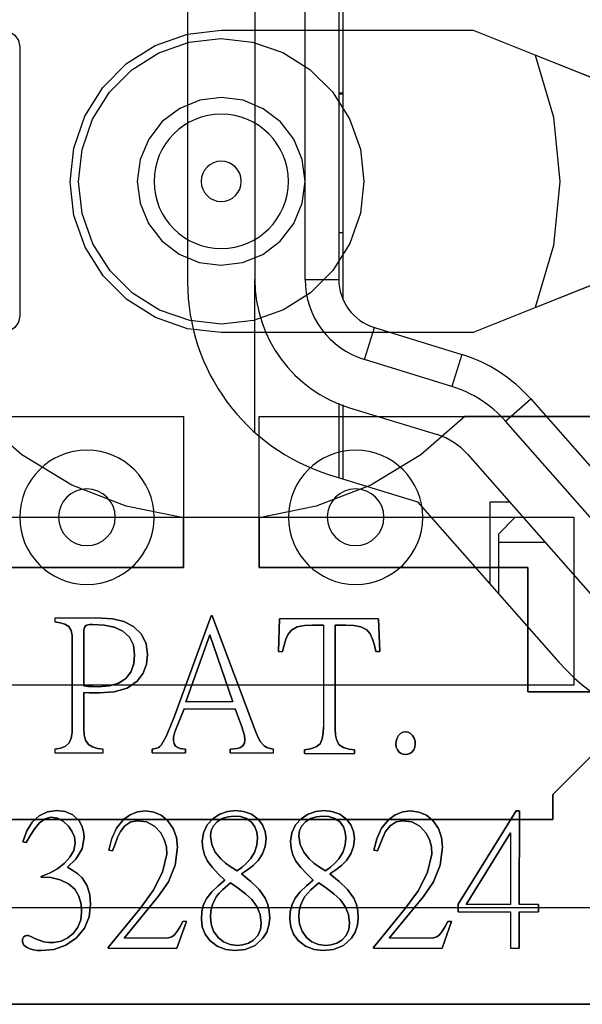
# Model space of a CAD drawing. Header units: millimetres. Extents: x 0 to 1524, y 0 to 1016.
# Tile 142 of 256: x 698.59 to 701.94, y 392.11 to 397.97. Entities that reach past the tile are written whole.
import ezdxf

# ---------------------------------------------------------------- set-up
doc = ezdxf.new("R2010")
doc.units = ezdxf.units.MM
doc.header["$LTSCALE"] = 83.82
doc.layers.get('0').update_dxf_attribs({"linetype": 'CONTINUOUS'})
doc.layers.add('02___PRT_ALL_AXES', color=7, linetype='CONTINUOUS')

msp = doc.modelspace()

# ---------------------------------------------------------------- linework, layer by layer
at = {"color": 7, "linetype": 'CONTINUOUS'}
for p, q in [((699.9944, 398.8517), (699.9944, 396.4232)), ((700.2944, 396.4232), (700.2944, 398.8517)), ((700.4944, 398.8517), (700.4944, 396.4232)), ((700.5194, 398.6817), (700.5194, 396.3102)), ((699.7944, 397.9067), (701.2944, 397.9067)), ((701.2944, 397.9067), (702.2944, 397.5067)), ((698.5944, 397.8067), (698.5944, 396.2067)), ((702.2944, 397.5067), (701.6646, 397.7586)), ((700.5194, 397.5317), (700.4944, 397.5317)), ((700.5092, 397.5267), (700.4944, 397.5267)), ((700.5194, 397.5267), (700.5092, 397.5267)), ((700.4944, 396.7017), (700.5194, 396.7017)), ((702.2944, 396.5067), (701.2944, 396.1067)), ((701.6646, 396.2547), (702.2944, 396.5067)), ((699.9944, 395.5145), (699.9944, 396.4232)), ((700.2944, 396.4232), (700.4944, 396.4232)), ((700.6473, 395.9453), (700.7062, 396.1365)), ((700.7062, 396.1365), (701.2264, 395.9764)), ((701.2944, 396.1067), (699.7944, 396.1067)), ((701.2264, 395.9764), (701.1676, 395.7853)), ((701.1676, 395.7853), (700.6473, 395.9453)), ((700.4944, 395.6863), (700.4944, 395.2431)), ((700.5194, 395.6756), (700.5194, 395.2354)), ((701.4872, 395.5787), (701.6374, 395.7108)), ((701.6374, 395.7108), (702.4798, 394.7535)), ((697.1444, 395.6067), (699.5694, 395.6067)), ((699.5694, 395.6067), (699.5694, 394.7067)), ((700.0194, 395.6067), (702.4444, 395.6067)), ((700.0194, 394.7067), (700.0194, 395.6067)), ((700.5591, 395.6586), (701.0794, 395.4985)), ((702.4444, 395.6067), (701.2446, 395.6067)), ((702.3297, 394.6213), (701.4872, 395.5787)), ((701.262, 395.3805), (702.1044, 394.4232)), ((701.5118, 395.0967), (701.3944, 395.0967)), ((701.3944, 395.0967), (701.3944, 394.6093)), ((698.5694, 395.0067), (699.3694, 395.0067)), ((699.3694, 395.0067), (700.2194, 395.0067)), ((699.5694, 394.7067), (699.5694, 395.0035)), ((700.0194, 395.0035), (700.0194, 394.7067)), ((700.2194, 395.0067), (701.0194, 395.0067)), ((701.0194, 395.0067), (701.8944, 395.0067)), ((701.4444, 394.9067), (701.5444, 395.0067)), ((701.5444, 395.0067), (701.591, 395.0067)), ((701.8944, 395.0067), (701.8944, 394.0067)), ((701.4444, 394.9067), (701.4444, 394.8567)), ((701.4444, 394.8567), (701.4444, 394.5526)), ((701.723, 394.8567), (701.4444, 394.8567)), ((697.9694, 394.7067), (699.5694, 394.7067)), ((699.5694, 394.7067), (697.9694, 394.7067)), ((701.6194, 394.7067), (700.0194, 394.7067)), ((700.0194, 394.7067), (701.6194, 394.7067)), ((701.6194, 393.9667), (701.6194, 394.7067)), ((701.6194, 394.7067), (701.6194, 393.9667)), ((699.7354, 394.4198), (699.7397, 394.4198)), ((699.7397, 394.4198), (699.7354, 394.4198)), ((700.1352, 394.2066), (700.1416, 394.4014)), ((700.1416, 394.4014), (700.1352, 394.2066)), ((700.7316, 394.4014), (700.738, 394.2066)), ((700.738, 394.2066), (700.7316, 394.4014)), ((698.9763, 394.0019), (698.9763, 394.3185)), ((698.9763, 394.3185), (698.9763, 394.0019)), ((700.4028, 394.3645), (700.3375, 394.3645)), ((700.3375, 394.3645), (700.4028, 394.3645)), ((700.4725, 394.3645), (700.4725, 393.7431)), ((700.5357, 394.3645), (700.4725, 394.3645)), ((700.4725, 394.3645), (700.5357, 394.3645)), ((700.4725, 393.7431), (700.4725, 394.3645)), ((698.9078, 393.7625), (698.9078, 394.2707)), ((698.9078, 394.2707), (698.9078, 393.7625)), ((700.738, 394.2066), (700.7142, 394.2066)), ((700.7142, 394.2066), (700.738, 394.2066)), ((701.8944, 394.0067), (697.6944, 394.0067)), ((698.9763, 393.9627), (698.9763, 393.7473)), ((698.9763, 393.7473), (698.9763, 393.9627)), ((703.8944, 393.9667), (701.6194, 393.9667)), ((701.6194, 393.9667), (703.8944, 393.9667)), ((702.3694, 393.9567), (701.7694, 393.3567)), ((701.7694, 393.3567), (702.3694, 393.9567)), ((699.3828, 393.6046), (699.3828, 393.6264)), ((699.3828, 393.6264), (699.3828, 393.6046)), ((699.5819, 393.6264), (699.5819, 393.6046)), ((699.5819, 393.6046), (699.5819, 393.6264)), ((699.8485, 393.6046), (699.8485, 393.6264)), ((699.8485, 393.6264), (699.8485, 393.6046)), ((700.2896, 393.6004), (700.2896, 393.6222)), ((700.2896, 393.6222), (700.2896, 393.6004)), ((700.5889, 393.6222), (700.5889, 393.6004)), ((700.5889, 393.6004), (700.5889, 393.6222)), ((701.7694, 393.3567), (701.7694, 393.2067)), ((701.7694, 393.2067), (701.7694, 393.3567)), ((701.5499, 393.2577), (701.5712, 393.2577)), ((701.5712, 393.2577), (701.5499, 393.2577)), ((701.5712, 393.2577), (701.5675, 392.7005)), ((701.5675, 392.7005), (701.5712, 393.2577)), ((701.7694, 393.2067), (697.8194, 393.2067)), ((697.8194, 393.2067), (701.7694, 393.2067)), ((698.6334, 393.0693), (698.6139, 393.0737)), ((698.6139, 393.0737), (698.6334, 393.0693)), ((699.1466, 393.0203), (699.1248, 393.0236)), ((699.1248, 393.0236), (699.1466, 393.0203)), ((700.7253, 393.0203), (700.7035, 393.0236)), ((700.7035, 393.0236), (700.7253, 393.0203)), ((698.7227, 392.8636), (698.7227, 392.8668)), ((698.7227, 392.8668), (698.7227, 392.8636)), ((701.2057, 392.6579), (701.2057, 392.7026)), ((701.2057, 392.7026), (701.2057, 392.6579)), ((701.6828, 392.7005), (701.6828, 392.6579)), ((701.6828, 392.6579), (701.6828, 392.7005)), ((701.5675, 392.6579), (701.5675, 392.4402)), ((701.5675, 392.4402), (701.5675, 392.6579)), ((699.5874, 392.5992), (699.5308, 392.4402)), ((699.5308, 392.4402), (699.5874, 392.5992)), ((701.1443, 392.5992), (701.1661, 392.5992)), ((701.1661, 392.5992), (701.1443, 392.5992)), ((699.1216, 392.4402), (699.1216, 392.4457)), ((699.1216, 392.4457), (699.1216, 392.4402)), ((700.7003, 392.4402), (700.7003, 392.4457)), ((700.7003, 392.4457), (700.7003, 392.4402)), ((695.1944, 392.1067), (704.3944, 392.1067))]:
    msp.add_line(p, q, dxfattribs=at)
at = {"color": 6, "linetype": 'CONTINUOUS'}
for p, q in [((697.6944, 395.0067), (701.8944, 395.0067)), ((698.8044, 394.4056), (698.8044, 394.3838)), ((699.0808, 394.4056), (698.8044, 394.4056)), ((698.8044, 394.4056), (698.8044, 394.3838)), ((699.0808, 394.4056), (698.8044, 394.4056)), ((699.5156, 393.8223), (699.7354, 394.4198)), ((699.7354, 394.4198), (699.5156, 393.8223)), ((699.7397, 394.4198), (699.9977, 393.7331)), ((699.9977, 393.7331), (699.7397, 394.4198)), ((700.7316, 394.4014), (700.1416, 394.4014)), ((700.7316, 394.4014), (700.1416, 394.4014)), ((700.4028, 394.3645), (700.4028, 393.7583)), ((700.4028, 394.3645), (700.4028, 393.7583)), ((699.583, 393.9073), (699.7266, 394.3066)), ((699.7266, 394.3066), (699.583, 393.9073)), ((699.7266, 394.3066), (699.8639, 393.9073)), ((699.8639, 393.9073), (699.7266, 394.3066)), ((700.1352, 394.2066), (700.1602, 394.2066)), ((700.1352, 394.2066), (700.1602, 394.2066)), ((699.8639, 393.9073), (699.583, 393.9073)), ((699.8639, 393.9073), (699.583, 393.9073)), ((699.5732, 393.8669), (699.5188, 393.7288)), ((699.5188, 393.7288), (699.5732, 393.8669)), ((699.5732, 393.8669), (699.8779, 393.8669)), ((699.5732, 393.8669), (699.8779, 393.8669)), ((699.9171, 393.7592), (699.8779, 393.8669)), ((699.8779, 393.8669), (699.9171, 393.7592)), ((698.8044, 393.6264), (698.8044, 393.6046)), ((698.8044, 393.6264), (698.8044, 393.6046)), ((699.0906, 393.6046), (699.0906, 393.6264)), ((699.0906, 393.6046), (699.0906, 393.6264)), ((700.1065, 393.6046), (700.1065, 393.6264)), ((700.1065, 393.6046), (700.1065, 393.6264)), ((698.8044, 393.6046), (699.0906, 393.6046)), ((698.8044, 393.6046), (699.0906, 393.6046)), ((699.3828, 393.6046), (699.5819, 393.6046)), ((699.3828, 393.6046), (699.5819, 393.6046)), ((699.8485, 393.6046), (700.1065, 393.6046)), ((699.8485, 393.6046), (700.1065, 393.6046)), ((700.2896, 393.6004), (700.5889, 393.6004)), ((700.2896, 393.6004), (700.5889, 393.6004)), ((701.2057, 392.7026), (701.5499, 393.2577)), ((701.5499, 393.2577), (701.2057, 392.7026)), ((701.2525, 392.7005), (701.5159, 393.128)), ((701.5159, 393.128), (701.2525, 392.7005)), ((701.5159, 393.128), (701.5159, 392.7005)), ((701.5159, 393.128), (701.5159, 392.7005)), ((699.4198, 392.7483), (699.2162, 392.5002)), ((699.2162, 392.5002), (699.4198, 392.7483)), ((700.9986, 392.7483), (700.7949, 392.5002)), ((700.7949, 392.5002), (700.9986, 392.7483)), ((702.3694, 392.6817), (697.2194, 392.6817)), ((699.1216, 392.4457), (699.311, 392.6764)), ((699.311, 392.6764), (699.1216, 392.4457)), ((700.7003, 392.4457), (700.8897, 392.6764)), ((700.8897, 392.6764), (700.7003, 392.4457)), ((701.5159, 392.7005), (701.2525, 392.7005)), ((701.5159, 392.7005), (701.2525, 392.7005)), ((701.6828, 392.7005), (701.5675, 392.7005)), ((701.6828, 392.7005), (701.5675, 392.7005)), ((701.2057, 392.6579), (701.5159, 392.6579)), ((701.2057, 392.6579), (701.5159, 392.6579)), ((701.5159, 392.6579), (701.5159, 392.4402)), ((701.5159, 392.6579), (701.5159, 392.4402)), ((701.5675, 392.6579), (701.6828, 392.6579)), ((701.5675, 392.6579), (701.6828, 392.6579)), ((699.5874, 392.5992), (699.5656, 392.5992)), ((699.5874, 392.5992), (699.5656, 392.5992)), ((701.1661, 392.5992), (701.1095, 392.4402)), ((701.1095, 392.4402), (701.1661, 392.5992)), ((699.46, 392.5002), (699.2162, 392.5002)), ((699.46, 392.5002), (699.2162, 392.5002)), ((701.0387, 392.5002), (700.7949, 392.5002)), ((701.0387, 392.5002), (700.7949, 392.5002)), ((699.1216, 392.4402), (699.5308, 392.4402)), ((699.1216, 392.4402), (699.5308, 392.4402)), ((700.7003, 392.4402), (701.1095, 392.4402)), ((700.7003, 392.4402), (701.1095, 392.4402)), ((701.5159, 392.4402), (701.5675, 392.4402)), ((701.5159, 392.4402), (701.5675, 392.4402)), ((702.2944, 392.1067), (697.2944, 392.1067))]:
    msp.add_line(p, q, dxfattribs=at)
at = {"color": 7, "linetype": 'CONTINUOUS'}
for points in [[(698.4944, 397.9067), (698.533, 397.8989), (698.5651, 397.8774), (698.5867, 397.8452), (698.5944, 397.8067)], [(699.7944, 396.1067), (699.5937, 396.1293), (699.4035, 396.196), (699.2332, 396.303), (699.092, 396.444), (698.9846, 396.6138), (698.9175, 396.8041), (698.8944, 397.0044), (698.9165, 397.2047), (698.9824, 397.3949), (699.0889, 397.5655), (699.2302, 397.7079), (699.4014, 397.8163), (699.5928, 397.8838), (699.7944, 397.9067)], [(698.9444, 397.0067), (698.9659, 397.1966), (699.0289, 397.3761), (699.13, 397.5368), (699.2629, 397.67), (699.4231, 397.7713), (699.6027, 397.8348), (699.7921, 397.8566), (699.9814, 397.8358), (700.1611, 397.7735), (700.322, 397.6731), (700.4564, 397.5398), (700.5589, 397.3781), (700.6227, 397.1973), (700.6444, 397.0067)], [(701.6646, 397.7586), (701.7734, 397.3896), (701.8101, 397.0067), (701.7734, 396.6237), (701.6646, 396.2547)], [(700.2944, 397.0067), (700.2773, 397.1364), (700.2271, 397.2572), (700.1477, 397.3604), (700.045, 397.4393), (699.925, 397.4893), (699.7964, 397.5066), (699.6677, 397.4903), (699.5472, 397.4413), (699.4433, 397.3626), (699.3625, 397.2587), (699.3116, 397.1369), (699.2944, 397.0067)], [(700.6444, 397.0067), (700.6229, 396.8167), (700.5599, 396.6372), (700.4588, 396.4765), (700.3259, 396.3433), (700.1657, 396.242), (699.9861, 396.1786), (699.7967, 396.1567), (699.6073, 396.1775), (699.4277, 396.2398), (699.2668, 396.3402), (699.1324, 396.4735), (699.0299, 396.6352), (698.966, 396.816), (698.9444, 397.0067)], [(699.2944, 397.0067), (699.3115, 396.8769), (699.3617, 396.7562), (699.4411, 396.6529), (699.5438, 396.574), (699.6638, 396.524), (699.7924, 396.5067), (699.9211, 396.523), (700.0416, 396.572), (700.1455, 396.6507), (700.2262, 396.7547), (700.2771, 396.8765), (700.2944, 397.0067)], [(698.5944, 396.2067), (698.5867, 396.1681), (698.5651, 396.1359), (698.533, 396.1144), (698.4944, 396.1067)], [(699.5694, 395.0035), (699.2284, 395.072), (698.9041, 395.1982), (698.6065, 395.3782), (698.3442, 395.6067)], [(701.2446, 395.6067), (700.9823, 395.3782), (700.6846, 395.1982), (700.3604, 395.072), (700.0194, 395.0035)], [(698.9763, 394.3185), (698.9771, 394.3348), (698.9802, 394.3498), (698.9873, 394.3621)], [(698.9873, 394.3621), (698.9802, 394.3498), (698.9771, 394.3348), (698.9763, 394.3185)], [(700.3375, 394.3645), (700.2902, 394.3621), (700.2474, 394.3536), (700.2124, 394.3351)], [(700.2124, 394.3351), (700.2474, 394.3536), (700.2902, 394.3621), (700.3375, 394.3645)], [(698.9763, 393.7473), (698.9788, 393.7113), (698.9872, 393.6791), (699.0036, 393.6536)], [(699.0036, 393.6536), (698.9872, 393.6791), (698.9788, 393.7113), (698.9763, 393.7473)], [(699.5188, 393.7288), (699.514, 393.7139), (699.5111, 393.6978), (699.5101, 393.6809)], [(699.5101, 393.6809), (699.5111, 393.6978), (699.514, 393.7139), (699.5188, 393.7288)], [(700.4725, 393.7431), (700.4745, 393.7086), (700.4818, 393.6773), (700.4965, 393.6517)], [(700.4965, 393.6517), (700.4818, 393.6773), (700.4745, 393.7086), (700.4725, 393.7431)], [(700.8509, 393.7081), (700.8619, 393.7191), (700.8757, 393.7264), (700.8912, 393.7288)], [(700.8912, 393.7288), (700.8757, 393.7264), (700.8619, 393.7191), (700.8509, 393.7081)], [(700.8912, 393.7288), (700.9072, 393.7263), (700.9216, 393.7189), (700.9336, 393.7081)], [(700.9336, 393.7081), (700.9216, 393.7189), (700.9072, 393.7263), (700.8912, 393.7288)], [(699.9084, 393.6351), (699.9233, 393.6454), (699.9328, 393.6617), (699.9356, 393.6809)], [(699.9356, 393.6809), (699.9328, 393.6617), (699.9233, 393.6454), (699.9084, 393.6351)], [(699.3828, 393.6264), (699.3922, 393.6281), (699.4017, 393.6299), (699.4111, 393.6319)], [(699.4111, 393.6319), (699.4017, 393.6299), (699.3922, 393.6281), (699.3828, 393.6264)], [(700.0499, 393.6449), (700.0664, 393.6358), (700.0857, 393.6301), (700.1065, 393.6264)], [(700.1065, 393.6264), (700.0857, 393.6301), (700.0664, 393.6358), (700.0499, 393.6449)], [(700.4965, 393.6517), (700.5218, 393.6355), (700.5535, 393.6265), (700.5889, 393.6222)], [(700.5889, 393.6222), (700.5535, 393.6265), (700.5218, 393.6355), (700.4965, 393.6517)], [(700.8912, 393.5938), (700.8778, 393.5955), (700.8652, 393.6003), (700.8541, 393.608)], [(700.8541, 393.608), (700.8652, 393.6003), (700.8778, 393.5955), (700.8912, 393.5938)], [(700.9292, 393.608), (700.9177, 393.6006), (700.9049, 393.5956), (700.8912, 393.5938)], [(700.8912, 393.5938), (700.9049, 393.5956), (700.9177, 393.6006), (700.9292, 393.608)], [(699.3436, 393.2577), (699.3924, 393.2514), (699.4374, 393.232), (699.4753, 393.2011)], [(699.4753, 393.2011), (699.4374, 393.232), (699.3924, 393.2514), (699.3436, 393.2577)], [(698.8849, 393.1683), (698.8561, 393.1961), (698.8205, 393.2151), (698.7804, 393.2217)], [(698.7804, 393.2217), (698.8205, 393.2151), (698.8561, 393.1961), (698.8849, 393.1683)], [(698.9479, 393.1988), (698.9649, 393.1689), (698.9751, 393.1361), (698.9784, 393.1019)], [(698.9784, 393.1019), (698.9751, 393.1361), (698.9649, 393.1689), (698.9479, 393.1988)], [(699.7697, 393.1924), (699.8002, 393.2124), (699.8348, 393.2238), (699.8709, 393.2272)], [(699.8709, 393.2272), (699.8348, 393.2238), (699.8002, 393.2124), (699.7697, 393.1924)], [(700.2959, 393.1924), (700.3265, 393.2124), (700.3611, 393.2238), (700.3972, 393.2272)], [(700.3972, 393.2272), (700.3611, 393.2238), (700.3265, 393.2124), (700.2959, 393.1924)], [(700.3972, 393.2272), (700.4345, 393.2239), (700.4703, 393.2124), (700.5017, 393.1912)], [(700.5017, 393.1912), (700.4703, 393.2124), (700.4345, 393.2239), (700.3972, 393.2272)], [(700.5408, 393.2098), (700.5671, 393.1756), (700.5827, 393.1357), (700.5876, 393.0932)], [(700.5876, 393.0932), (700.5827, 393.1357), (700.5671, 393.1756), (700.5408, 393.2098)], [(700.5017, 393.1912), (700.5217, 393.1639), (700.5331, 393.1322), (700.5365, 393.0987)], [(700.5365, 393.0987), (700.5331, 393.1322), (700.5217, 393.1639), (700.5017, 393.1912)], [(698.9784, 393.1019), (698.9657, 393.0318), (698.9295, 392.9712), (698.8783, 392.9234)], [(698.8783, 392.9234), (698.9295, 392.9712), (698.9657, 393.0318), (698.9784, 393.1019)], [(699.4698, 392.9997), (699.4677, 393.0446), (699.4555, 393.0877), (699.4339, 393.1271)], [(699.4339, 393.1271), (699.4555, 393.0877), (699.4677, 393.0446), (699.4698, 392.9997)], [(700.5876, 393.0932), (700.5823, 393.0463), (700.5661, 393.0019), (700.5397, 392.9626)], [(700.5397, 392.9626), (700.5661, 393.0019), (700.5823, 393.0463), (700.5876, 393.0932)], [(700.7732, 393.1358), (700.756, 393.0994), (700.7406, 393.0607), (700.7253, 393.0203)], [(700.7253, 393.0203), (700.7406, 393.0607), (700.756, 393.0994), (700.7732, 393.1358)], [(698.862, 392.9475), (698.8939, 392.982), (698.9166, 393.022), (698.925, 393.0661)], [(698.925, 393.0661), (698.9166, 393.0219), (698.8938, 392.9819), (698.862, 392.9475)], [(699.712, 392.9594), (699.6939, 392.9964), (699.6844, 393.0362), (699.6815, 393.0769)], [(699.6815, 393.0769), (699.6844, 393.0362), (699.6939, 392.9964), (699.712, 392.9594)], [(700.2382, 392.9594), (700.2201, 392.9964), (700.2106, 393.0362), (700.2077, 393.0769)], [(700.2077, 393.0769), (700.2106, 393.0362), (700.2201, 392.9964), (700.2382, 392.9594)], [(699.8884, 392.9007), (699.8531, 392.9231), (699.8204, 392.9467), (699.7915, 392.9724)], [(699.7915, 392.9724), (699.8204, 392.9467), (699.8531, 392.9231), (699.8884, 392.9007)], [(699.9688, 392.9724), (699.9453, 392.947), (699.9181, 392.9234), (699.8884, 392.9007)], [(699.8884, 392.9007), (699.9181, 392.9234), (699.9453, 392.947), (699.9688, 392.9724)], [(698.8783, 392.9234), (698.9112, 392.9039), (698.9411, 392.8833), (698.9665, 392.8604)], [(698.9665, 392.8604), (698.9411, 392.8833), (698.9112, 392.9039), (698.8783, 392.9234)], [(700.0135, 392.9626), (699.9848, 392.9341), (699.9514, 392.9083), (699.9145, 392.8843)], [(699.9145, 392.8843), (699.9514, 392.9083), (699.9848, 392.9341), (700.0135, 392.9626)], [(699.8013, 392.7875), (699.8171, 392.8018), (699.8331, 392.8159), (699.8492, 392.8299)], [(699.8492, 392.8299), (699.8331, 392.8159), (699.8171, 392.8018), (699.8013, 392.7875)], [(700.2797, 392.7266), (700.2929, 392.749), (700.3091, 392.7693), (700.3275, 392.7875)], [(700.3275, 392.7875), (700.3091, 392.7693), (700.2929, 392.749), (700.2797, 392.7266)], [(699.6762, 392.6144), (699.6793, 392.6587), (699.6897, 392.7012), (699.7088, 392.7396)], [(699.7088, 392.7396), (699.6897, 392.7011), (699.6793, 392.6587), (699.6762, 392.6144)], [(700.057, 392.7396), (700.0728, 392.7013), (700.0808, 392.6608), (700.0831, 392.6198)], [(700.0831, 392.6198), (700.0808, 392.6608), (700.0728, 392.7013), (700.057, 392.7396)], [(700.2024, 392.6144), (700.2055, 392.6587), (700.2159, 392.7012), (700.235, 392.7396)], [(700.235, 392.7396), (700.2159, 392.7011), (700.2055, 392.6587), (700.2024, 392.6144)], [(699.7305, 392.6274), (699.7328, 392.6615), (699.7403, 392.6949), (699.7534, 392.7266)], [(699.7534, 392.7266), (699.7403, 392.6949), (699.7328, 392.6615), (699.7305, 392.6274)], [(698.9142, 392.5307), (698.9413, 392.5669), (698.958, 392.6088), (698.9632, 392.6535)], [(698.9632, 392.6535), (698.958, 392.6088), (698.9413, 392.5669), (698.9142, 392.5307)], [(699.7273, 392.486), (699.6991, 392.5237), (699.6817, 392.5675), (699.6762, 392.6144)], [(699.6762, 392.6144), (699.6817, 392.5675), (699.6991, 392.5237), (699.7273, 392.486)], [(700.0831, 392.6198), (700.0787, 392.5773), (700.065, 392.5368), (700.0428, 392.5002)], [(700.0428, 392.5002), (700.065, 392.5368), (700.0787, 392.5773), (700.0831, 392.6198)], [(699.5156, 392.5209), (699.5339, 392.5433), (699.55, 392.5699), (699.5656, 392.5992)], [(699.5656, 392.5992), (699.55, 392.5699), (699.5339, 392.5433), (699.5156, 392.5209)], [(700.032, 392.5905), (700.0275, 392.5524), (700.0122, 392.5169), (699.9862, 392.4881)], [(699.9862, 392.4881), (700.0122, 392.5169), (700.0275, 392.5524), (700.032, 392.5905)], [(700.5582, 392.5905), (700.5537, 392.5524), (700.5385, 392.5169), (700.5125, 392.4881)], [(700.5125, 392.4881), (700.5385, 392.5169), (700.5537, 392.5524), (700.5582, 392.5905)], [(701.0943, 392.5209), (701.1126, 392.5433), (701.1287, 392.5699), (701.1443, 392.5992)], [(701.1443, 392.5992), (701.1287, 392.5699), (701.1126, 392.5433), (701.0943, 392.5209)], [(698.6106, 392.4794), (698.6113, 392.4943), (698.6162, 392.5067), (698.6261, 392.5144), (698.6389, 392.5165)], [(698.6389, 392.5165), (698.6261, 392.5144), (698.6162, 392.5067), (698.6113, 392.4943), (698.6106, 392.4794)], [(698.6389, 392.5165), (698.6415, 392.5164), (698.644, 392.516), (698.6464, 392.5154)], [(698.6464, 392.5154), (698.644, 392.516), (698.6415, 392.5164), (698.6389, 392.5165)], [(698.7216, 392.4262), (698.6988, 392.4273), (698.6762, 392.4309), (698.6542, 392.437)], [(698.6542, 392.437), (698.6762, 392.4309), (698.6988, 392.4273), (698.7216, 392.4262)], [(699.9862, 392.4881), (699.9562, 392.4705), (699.9228, 392.4606), (699.8884, 392.4577)], [(699.8884, 392.4577), (699.9228, 392.4606), (699.9562, 392.4705), (699.9862, 392.4881)]]:
    msp.add_lwpolyline(points, dxfattribs=at)
at = {"color": 6, "linetype": 'CONTINUOUS'}
for points in [[(698.8871, 394.3567), (698.8639, 394.3707), (698.8356, 394.3788), (698.8044, 394.3838)], [(698.8044, 394.3838), (698.8356, 394.3788), (698.8639, 394.3707), (698.8871, 394.3567)], [(699.0808, 394.4056), (699.1486, 394.401), (699.2136, 394.3852), (699.2723, 394.3556)], [(699.2723, 394.3556), (699.2136, 394.3853), (699.1486, 394.401), (699.0808, 394.4056)], [(698.9078, 394.2707), (698.9062, 394.3034), (698.9004, 394.3329), (698.8871, 394.3567)], [(698.8871, 394.3567), (698.9004, 394.3329), (698.9062, 394.3034), (698.9078, 394.2707)], [(698.9873, 394.3621), (698.9993, 394.3667), (699.013, 394.3682), (699.0276, 394.3687)], [(699.0276, 394.3687), (699.013, 394.3682), (698.9993, 394.3667), (698.9873, 394.3621)], [(699.0276, 394.3687), (699.0968, 394.3646), (699.1565, 394.3522), (699.2076, 394.3292), (699.2473, 394.2934), (699.2714, 394.2451), (699.2789, 394.1879)], [(699.2789, 394.1879), (699.2716, 394.2444), (699.2481, 394.2924), (699.2091, 394.3283), (699.1581, 394.3517), (699.0979, 394.3645), (699.0276, 394.3687)], [(699.2723, 394.3556), (699.3187, 394.311), (699.3467, 394.2535), (699.355, 394.1902)], [(699.355, 394.1902), (699.3467, 394.2535), (699.3187, 394.311), (699.2723, 394.3556)], [(700.2124, 394.3351), (700.1929, 394.3112), (700.179, 394.2802), (700.1684, 394.2452), (700.1602, 394.2066)], [(700.1602, 394.2066), (700.1684, 394.2452), (700.179, 394.2802), (700.1929, 394.3112), (700.2124, 394.3351)], [(700.6608, 394.3372), (700.6257, 394.3545), (700.583, 394.3622), (700.5357, 394.3645)], [(700.5357, 394.3645), (700.583, 394.3622), (700.6257, 394.3545), (700.6608, 394.3372)], [(700.7142, 394.2066), (700.7061, 394.2458), (700.6954, 394.2815), (700.6808, 394.3128), (700.6608, 394.3372)], [(700.6608, 394.3372), (700.6808, 394.3128), (700.6954, 394.2815), (700.7061, 394.2458), (700.7142, 394.2066)], [(699.2789, 394.1879), (699.2736, 394.1331), (699.2561, 394.0843), (699.2239, 394.0443), (699.1786, 394.0169), (699.1244, 394.0021), (699.0624, 393.9975)], [(699.0624, 393.9975), (699.1283, 394.0028), (699.184, 394.0193), (699.2284, 394.0484), (699.2584, 394.0886), (699.2742, 394.1357), (699.2789, 394.1879)], [(699.355, 394.1902), (699.3489, 394.1324), (699.3287, 394.0777), (699.2941, 394.0303)], [(699.2941, 394.0303), (699.3287, 394.0777), (699.3489, 394.1324), (699.355, 394.1902)], [(699.2941, 394.0303), (699.2347, 393.9895), (699.1578, 393.9672), (699.07, 393.9606)], [(699.07, 393.9606), (699.1577, 393.9672), (699.2347, 393.9895), (699.2941, 394.0303)], [(699.0624, 393.9975), (699.0331, 393.998), (699.0044, 393.9993), (698.9763, 394.0019)], [(698.9763, 394.0019), (699.0044, 393.9993), (699.0331, 393.998), (699.0624, 393.9975)], [(699.07, 393.9606), (699.0383, 393.9608), (699.0071, 393.9613), (698.9763, 393.9627)], [(698.9763, 393.9627), (699.0071, 393.9613), (699.0383, 393.9608), (699.07, 393.9606)], [(699.4361, 393.6504), (699.4657, 393.7013), (699.4912, 393.7593), (699.5156, 393.8223)], [(699.5156, 393.8223), (699.4912, 393.7593), (699.4657, 393.7013), (699.4361, 393.6504)], [(698.8892, 393.6635), (698.9011, 393.692), (698.9064, 393.7256), (698.9078, 393.7625)], [(698.9078, 393.7625), (698.9064, 393.7256), (698.9011, 393.692), (698.8892, 393.6635)], [(699.9356, 393.6809), (699.9327, 393.7065), (699.9259, 393.7326), (699.9171, 393.7592)], [(699.9171, 393.7592), (699.9259, 393.7326), (699.9327, 393.7065), (699.9356, 393.6809)], [(699.9977, 393.7331), (700.0119, 393.699), (700.0287, 393.6688), (700.0499, 393.6449)], [(700.0499, 393.6449), (700.0287, 393.6688), (700.0119, 393.699), (699.9977, 393.7331)], [(700.3833, 393.6582), (700.3959, 393.6869), (700.4013, 393.721), (700.4028, 393.7583)], [(700.4028, 393.7583), (700.4013, 393.721), (700.3959, 393.6869), (700.3833, 393.6582)], [(699.5101, 393.6809), (699.5125, 393.6619), (699.5214, 393.6454), (699.5362, 393.6351)], [(699.5362, 393.6351), (699.5247, 393.6421), (699.5161, 393.6531), (699.5114, 393.6665), (699.5101, 393.6809)], [(700.8346, 393.6559), (700.8361, 393.6743), (700.8416, 393.6921), (700.8509, 393.7081)], [(700.8509, 393.7081), (700.8416, 393.6921), (700.8361, 393.6743), (700.8346, 393.6559)], [(700.9336, 393.7081), (700.9429, 393.6921), (700.9483, 393.6743), (700.9499, 393.6559)], [(700.9499, 393.6559), (700.9483, 393.6743), (700.9429, 393.6921), (700.9336, 393.7081)], [(698.8044, 393.6264), (698.8385, 393.6324), (698.868, 393.6442), (698.8892, 393.6635)], [(698.8892, 393.6635), (698.868, 393.6442), (698.8385, 393.6324), (698.8044, 393.6264)], [(699.0036, 393.6536), (699.0276, 393.6387), (699.0574, 393.6304), (699.0906, 393.6264)], [(699.0906, 393.6264), (699.0574, 393.6304), (699.0276, 393.6387), (699.0036, 393.6536)], [(699.4111, 393.6319), (699.4204, 393.6359), (699.4289, 393.6422), (699.4361, 393.6504)], [(699.4361, 393.6504), (699.4288, 393.6422), (699.4204, 393.6358), (699.4111, 393.6319)], [(699.5362, 393.6351), (699.5503, 393.6304), (699.5657, 393.6279), (699.5819, 393.6264)], [(699.5819, 393.6264), (699.5657, 393.6279), (699.5503, 393.6304), (699.5362, 393.6351)], [(699.8485, 393.6264), (699.8694, 393.628), (699.8894, 393.6305), (699.9084, 393.6351)], [(699.9084, 393.6351), (699.8894, 393.6305), (699.8694, 393.628), (699.8485, 393.6264)], [(700.2896, 393.6222), (700.3265, 393.6276), (700.3588, 393.6388), (700.3833, 393.6582)], [(700.3833, 393.6582), (700.3589, 393.6388), (700.3265, 393.6276), (700.2896, 393.6222)], [(700.8541, 393.608), (700.843, 393.6219), (700.8366, 393.6384), (700.8346, 393.6559)], [(700.8346, 393.6559), (700.8366, 393.6384), (700.843, 393.6219), (700.8541, 393.608)], [(700.9499, 393.6559), (700.9477, 393.6382), (700.9406, 393.6218), (700.9292, 393.608)], [(700.9292, 393.608), (700.9406, 393.6218), (700.9477, 393.6382), (700.9499, 393.6559)], [(698.6139, 393.0737), (698.6374, 393.1392), (698.669, 393.1912), (698.7098, 393.2294), (698.7594, 393.2523), (698.8162, 393.2597)], [(698.8162, 393.2597), (698.7596, 393.2523), (698.71, 393.2295), (698.669, 393.1912), (698.6373, 393.1391), (698.6139, 393.0737)], [(698.8162, 393.2597), (698.8657, 393.2541), (698.9117, 393.2342), (698.9479, 393.1988)], [(698.9479, 393.1988), (698.9117, 393.2342), (698.8657, 393.2541), (698.8162, 393.2597)], [(699.213, 393.2075), (699.2519, 393.2353), (699.2964, 393.2522), (699.3436, 393.2577)], [(699.3436, 393.2577), (699.2964, 393.2522), (699.2519, 393.2353), (699.213, 393.2075)], [(699.7468, 393.213), (699.7866, 393.239), (699.8314, 393.2547), (699.8785, 393.2597)], [(699.8785, 393.2597), (699.8314, 393.2547), (699.7866, 393.239), (699.7468, 393.213)], [(699.8785, 393.2597), (699.9274, 393.2549), (699.974, 393.2387), (700.0146, 393.2098)], [(700.0146, 393.2098), (699.974, 393.2387), (699.9274, 393.2549), (699.8785, 393.2597)], [(700.273, 393.213), (700.3129, 393.239), (700.3577, 393.2547), (700.4048, 393.2597)], [(700.4048, 393.2597), (700.3577, 393.2547), (700.3129, 393.239), (700.273, 393.213)], [(700.4048, 393.2597), (700.4536, 393.2549), (700.5003, 393.2387), (700.5408, 393.2098)], [(700.5408, 393.2098), (700.5003, 393.2387), (700.4536, 393.2549), (700.4048, 393.2597)], [(700.7917, 393.2075), (700.8306, 393.2353), (700.8751, 393.2522), (700.9223, 393.2577)], [(700.9223, 393.2577), (700.8751, 393.2522), (700.8306, 393.2353), (700.7917, 393.2075)], [(700.9223, 393.2577), (700.9711, 393.2514), (701.0161, 393.232), (701.054, 393.2011)], [(701.054, 393.2011), (701.0161, 393.232), (700.9711, 393.2514), (700.9223, 393.2577)], [(698.7804, 393.2217), (698.7453, 393.2119), (698.7133, 393.1871), (698.6849, 393.1539), (698.6586, 393.1142), (698.6334, 393.0693)], [(698.6334, 393.0693), (698.6585, 393.1142), (698.6849, 393.1538), (698.7133, 393.1871), (698.7453, 393.2119), (698.7804, 393.2217)], [(699.1248, 393.0236), (699.1421, 393.0928), (699.1707, 393.1557), (699.213, 393.2075)], [(699.213, 393.2075), (699.1706, 393.1556), (699.142, 393.0927), (699.1248, 393.0236)], [(699.2968, 393.1999), (699.2567, 393.1925), (699.2213, 393.1697), (699.1944, 393.1358)], [(699.1944, 393.1358), (699.2213, 393.1697), (699.2567, 393.1925), (699.2968, 393.1999)], [(699.4339, 393.1271), (699.3978, 393.1672), (699.3501, 393.1923), (699.2968, 393.1999)], [(699.2968, 393.1999), (699.3501, 393.1923), (699.3978, 393.1672), (699.4339, 393.1271)], [(699.4753, 393.2011), (699.5088, 393.1536), (699.5281, 393.0993), (699.534, 393.0421)], [(699.534, 393.0421), (699.5281, 393.0993), (699.5088, 393.1536), (699.4753, 393.2011)], [(699.6815, 393.0769), (699.6885, 393.1284), (699.711, 393.1753), (699.7468, 393.213)], [(699.7468, 393.213), (699.711, 393.1753), (699.6885, 393.1284), (699.6815, 393.0769)], [(699.8709, 393.2272), (699.9082, 393.2239), (699.9441, 393.2124), (699.9754, 393.1912)], [(699.9754, 393.1912), (699.9441, 393.2124), (699.9082, 393.2239), (699.8709, 393.2272)], [(700.0146, 393.2098), (700.0408, 393.1756), (700.0565, 393.1357), (700.0614, 393.0932)], [(700.0614, 393.0932), (700.0565, 393.1357), (700.0408, 393.1756), (700.0146, 393.2098)], [(700.2077, 393.0769), (700.2148, 393.1284), (700.2372, 393.1753), (700.273, 393.213)], [(700.273, 393.213), (700.2372, 393.1753), (700.2148, 393.1284), (700.2077, 393.0769)], [(700.7035, 393.0236), (700.7208, 393.0928), (700.7494, 393.1557), (700.7917, 393.2075)], [(700.7917, 393.2075), (700.7493, 393.1556), (700.7208, 393.0927), (700.7035, 393.0236)], [(700.8755, 393.1999), (700.8354, 393.1925), (700.8, 393.1697), (700.7732, 393.1358)], [(700.7732, 393.1358), (700.8, 393.1697), (700.8354, 393.1925), (700.8755, 393.1999)], [(701.0126, 393.1271), (700.9765, 393.1672), (700.9289, 393.1923), (700.8755, 393.1999)], [(700.8755, 393.1999), (700.9289, 393.1923), (700.9765, 393.1672), (701.0126, 393.1271)], [(701.054, 393.2011), (701.0875, 393.1536), (701.1069, 393.0993), (701.1127, 393.0421)], [(701.1127, 393.0421), (701.1069, 393.0993), (701.0875, 393.1536), (701.054, 393.2011)], [(698.925, 393.0661), (698.92, 393.1033), (698.9058, 393.1378), (698.8849, 393.1683)], [(698.8849, 393.1683), (698.9058, 393.1378), (698.92, 393.1033), (698.925, 393.0661)], [(699.7305, 393.1096), (699.7352, 393.1408), (699.7491, 393.1688), (699.7697, 393.1924)], [(699.7697, 393.1924), (699.7491, 393.1688), (699.7352, 393.1408), (699.7305, 393.1096)], [(699.9754, 393.1912), (699.9954, 393.1639), (700.0069, 393.1322), (700.0102, 393.0987)], [(700.0102, 393.0987), (700.0069, 393.1322), (699.9954, 393.1639), (699.9754, 393.1912)], [(700.2568, 393.1096), (700.2614, 393.1408), (700.2753, 393.1688), (700.2959, 393.1924)], [(700.2959, 393.1924), (700.2753, 393.1688), (700.2614, 393.1408), (700.2568, 393.1096)], [(699.1944, 393.1358), (699.1773, 393.0994), (699.1619, 393.0607), (699.1466, 393.0203)], [(699.1466, 393.0203), (699.1619, 393.0607), (699.1773, 393.0994), (699.1944, 393.1358)], [(699.7915, 392.9724), (699.7593, 393.0121), (699.7378, 393.0587), (699.7305, 393.1096)], [(699.7305, 393.1096), (699.7378, 393.0587), (699.7593, 393.0121), (699.7915, 392.9724)], [(700.0102, 393.0987), (700.0059, 393.054), (699.992, 393.0112), (699.9688, 392.9724)], [(699.9688, 392.9724), (699.992, 393.0112), (700.0059, 393.054), (700.0102, 393.0987)], [(700.0614, 393.0932), (700.0561, 393.0463), (700.0399, 393.0019), (700.0135, 392.9626)], [(700.0135, 392.9626), (700.0399, 393.0019), (700.0561, 393.0463), (700.0614, 393.0932)], [(700.3177, 392.9724), (700.2856, 393.0121), (700.2641, 393.0587), (700.2568, 393.1096)], [(700.2568, 393.1096), (700.2641, 393.0587), (700.2856, 393.0121), (700.3177, 392.9724)], [(700.5365, 393.0987), (700.5322, 393.054), (700.5183, 393.0112), (700.495, 392.9724)], [(700.495, 392.9724), (700.5183, 393.0112), (700.5322, 393.054), (700.5365, 393.0987)], [(701.0485, 392.9997), (701.0464, 393.0446), (701.0342, 393.0877), (701.0126, 393.1271)], [(701.0126, 393.1271), (701.0342, 393.0877), (701.0464, 393.0446), (701.0485, 392.9997)], [(699.534, 393.0421), (699.52, 392.9353), (699.4799, 392.8361), (699.4198, 392.7483)], [(699.4198, 392.7483), (699.4799, 392.8361), (699.52, 392.9353), (699.534, 393.0421)], [(701.1127, 393.0421), (701.0987, 392.9353), (701.0586, 392.8361), (700.9986, 392.7483)], [(700.9986, 392.7483), (701.0586, 392.8361), (701.0987, 392.9353), (701.1127, 393.0421)], [(699.311, 392.6764), (699.3895, 392.7845), (699.4449, 392.8929), (699.4698, 392.9997)], [(699.4698, 392.9997), (699.4449, 392.8929), (699.3895, 392.7845), (699.311, 392.6764)], [(700.4146, 392.9007), (700.3793, 392.9231), (700.3467, 392.9467), (700.3177, 392.9724)], [(700.3177, 392.9724), (700.3467, 392.9467), (700.3793, 392.9231), (700.4146, 392.9007)], [(700.495, 392.9724), (700.4715, 392.947), (700.4443, 392.9234), (700.4146, 392.9007)], [(700.4146, 392.9007), (700.4443, 392.9234), (700.4715, 392.947), (700.495, 392.9724)], [(700.8897, 392.6764), (700.9682, 392.7845), (701.0236, 392.8929), (701.0485, 392.9997)], [(701.0485, 392.9997), (701.0236, 392.8929), (700.9682, 392.7845), (700.8897, 392.6764)], [(698.7227, 392.8668), (698.7724, 392.8874), (698.8194, 392.9141), (698.862, 392.9475)], [(698.862, 392.9475), (698.8194, 392.9141), (698.7724, 392.8874), (698.7227, 392.8668)], [(699.8165, 392.8462), (699.777, 392.8837), (699.7416, 392.921), (699.712, 392.9594)], [(699.712, 392.9594), (699.7416, 392.921), (699.777, 392.8837), (699.8165, 392.8462)], [(700.3427, 392.8462), (700.3033, 392.8837), (700.2678, 392.921), (700.2382, 392.9594)], [(700.2382, 392.9594), (700.2678, 392.921), (700.3033, 392.8837), (700.3427, 392.8462)], [(700.5397, 392.9626), (700.511, 392.9341), (700.4776, 392.9083), (700.4407, 392.8843)], [(700.4407, 392.8843), (700.4776, 392.9083), (700.511, 392.9341), (700.5397, 392.9626)], [(698.8859, 392.8233), (698.8345, 392.8475), (698.7794, 392.8612), (698.7227, 392.8636)], [(698.7227, 392.8636), (698.7794, 392.8612), (698.8345, 392.8475), (698.8859, 392.8233)], [(698.9665, 392.8604), (698.9965, 392.8126), (699.0121, 392.7582), (699.0165, 392.7014)], [(699.0165, 392.7014), (699.012, 392.7582), (698.9964, 392.8127), (698.9665, 392.8604)], [(699.7088, 392.7396), (699.7392, 392.7761), (699.7757, 392.8112), (699.8165, 392.8462)], [(699.8165, 392.8462), (699.7757, 392.8112), (699.7392, 392.7761), (699.7088, 392.7396)], [(699.9145, 392.8843), (699.9708, 392.8386), (700.0194, 392.7909), (700.057, 392.7396)], [(700.057, 392.7396), (700.0194, 392.7909), (699.9708, 392.8386), (699.9145, 392.8843)], [(700.235, 392.7396), (700.2654, 392.7761), (700.302, 392.8112), (700.3427, 392.8462)], [(700.3427, 392.8462), (700.302, 392.8112), (700.2654, 392.7761), (700.235, 392.7396)], [(700.4407, 392.8843), (700.497, 392.8386), (700.5456, 392.7909), (700.5832, 392.7396)], [(700.5832, 392.7396), (700.5456, 392.7909), (700.497, 392.8386), (700.4407, 392.8843)], [(698.9632, 392.6535), (698.9597, 392.7035), (698.9469, 392.7511), (698.9222, 392.7927), (698.8859, 392.8233)], [(698.8859, 392.8233), (698.9222, 392.7927), (698.9469, 392.7511), (698.9597, 392.7035), (698.9632, 392.6535)], [(699.7534, 392.7266), (699.7666, 392.749), (699.7829, 392.7693), (699.8013, 392.7875)], [(699.8013, 392.7875), (699.7829, 392.7693), (699.7666, 392.749), (699.7534, 392.7266)], [(699.8492, 392.8299), (699.8953, 392.7979), (699.9381, 392.7653), (699.9765, 392.7309)], [(699.9765, 392.7309), (699.9381, 392.7653), (699.8953, 392.7979), (699.8492, 392.8299)], [(700.3275, 392.7875), (700.3434, 392.8018), (700.3594, 392.8159), (700.3754, 392.8299)], [(700.3754, 392.8299), (700.3594, 392.8159), (700.3434, 392.8018), (700.3275, 392.7875)], [(700.3754, 392.8299), (700.4215, 392.7979), (700.4644, 392.7653), (700.5028, 392.7309)], [(700.5028, 392.7309), (700.4644, 392.7653), (700.4215, 392.7979), (700.3754, 392.8299)], [(699.9765, 392.7309), (700.0065, 392.6893), (700.0257, 392.6417), (700.032, 392.5905)], [(700.032, 392.5905), (700.0257, 392.6417), (700.0065, 392.6893), (699.9765, 392.7309)], [(700.5028, 392.7309), (700.5328, 392.6893), (700.552, 392.6417), (700.5582, 392.5905)], [(700.5582, 392.5905), (700.552, 392.6417), (700.5328, 392.6893), (700.5028, 392.7309)], [(700.5832, 392.7396), (700.599, 392.7013), (700.6071, 392.6608), (700.6094, 392.6198)], [(700.6094, 392.6198), (700.6071, 392.6608), (700.599, 392.7013), (700.5832, 392.7396)], [(699.0165, 392.7014), (699.0082, 392.6283), (698.9803, 392.5597), (698.9328, 392.5023)], [(698.9328, 392.5023), (698.9803, 392.5597), (699.0082, 392.6283), (699.0165, 392.7014)], [(700.2568, 392.6274), (700.2591, 392.6615), (700.2665, 392.6949), (700.2797, 392.7266)], [(700.2797, 392.7266), (700.2665, 392.6949), (700.2591, 392.6615), (700.2568, 392.6274)], [(699.7752, 392.5046), (699.7492, 392.5412), (699.7347, 392.5834), (699.7305, 392.6274)], [(699.7305, 392.6274), (699.7347, 392.5834), (699.7492, 392.5412), (699.7752, 392.5046)], [(700.2535, 392.486), (700.2253, 392.5237), (700.208, 392.5675), (700.2024, 392.6144)], [(700.2024, 392.6144), (700.208, 392.5675), (700.2253, 392.5237), (700.2535, 392.486)], [(700.3014, 392.5046), (700.2754, 392.5412), (700.261, 392.5834), (700.2568, 392.6274)], [(700.2568, 392.6274), (700.261, 392.5834), (700.2754, 392.5412), (700.3014, 392.5046)], [(700.6094, 392.6198), (700.6049, 392.5773), (700.5912, 392.5368), (700.5691, 392.5002)], [(700.5691, 392.5002), (700.5912, 392.5368), (700.6049, 392.5773), (700.6094, 392.6198)], [(698.6464, 392.5154), (698.668, 392.506), (698.6891, 392.4969), (698.7096, 392.4881)], [(698.7096, 392.4881), (698.6891, 392.4969), (698.668, 392.506), (698.6464, 392.5154)], [(698.9328, 392.5023), (698.8695, 392.4587), (698.7973, 392.4337), (698.7216, 392.4262)], [(698.7216, 392.4262), (698.7973, 392.4337), (698.8695, 392.4587), (698.9328, 392.5023)], [(698.7978, 392.4741), (698.8412, 392.4827), (698.8807, 392.5023), (698.9142, 392.5307)], [(698.9142, 392.5307), (698.8807, 392.5023), (698.8412, 392.4827), (698.7978, 392.4741)], [(699.46, 392.5002), (699.48, 392.5021), (699.4993, 392.5086), (699.5156, 392.5209)], [(699.5156, 392.5209), (699.4993, 392.5086), (699.48, 392.5021), (699.46, 392.5002)], [(699.8884, 392.4577), (699.8469, 392.4623), (699.808, 392.478), (699.7752, 392.5046)], [(699.7752, 392.5046), (699.808, 392.478), (699.8469, 392.4623), (699.8884, 392.4577)], [(700.0428, 392.5002), (699.996, 392.4567), (699.9375, 392.4329), (699.8753, 392.4262)], [(699.8753, 392.4262), (699.9375, 392.4329), (699.996, 392.4567), (700.0428, 392.5002)], [(700.4146, 392.4577), (700.3731, 392.4623), (700.3342, 392.478), (700.3014, 392.5046)], [(700.3014, 392.5046), (700.3342, 392.478), (700.3731, 392.4623), (700.4146, 392.4577)], [(700.5691, 392.5002), (700.5222, 392.4567), (700.4637, 392.4329), (700.4015, 392.4262)], [(700.4015, 392.4262), (700.4637, 392.4329), (700.5222, 392.4567), (700.5691, 392.5002)], [(701.0387, 392.5002), (701.0588, 392.5021), (701.078, 392.5086), (701.0943, 392.5209)], [(701.0943, 392.5209), (701.078, 392.5086), (701.0588, 392.5021), (701.0387, 392.5002)], [(698.6542, 392.437), (698.6343, 392.4459), (698.618, 392.4598), (698.6106, 392.4794)], [(698.6106, 392.4794), (698.618, 392.4598), (698.6343, 392.4459), (698.6542, 392.437)], [(698.7096, 392.4881), (698.7382, 392.4794), (698.7677, 392.4744), (698.7978, 392.4741)], [(698.7978, 392.4741), (698.7677, 392.4744), (698.7382, 392.4794), (698.7096, 392.4881)], [(699.8753, 392.4262), (699.8213, 392.4321), (699.7704, 392.452), (699.7273, 392.486)], [(699.7273, 392.486), (699.7704, 392.452), (699.8213, 392.4321), (699.8753, 392.4262)], [(700.4015, 392.4262), (700.3475, 392.4321), (700.2967, 392.452), (700.2535, 392.486)], [(700.2535, 392.486), (700.2967, 392.452), (700.3475, 392.4321), (700.4015, 392.4262)], [(700.5125, 392.4881), (700.4824, 392.4705), (700.449, 392.4606), (700.4146, 392.4577)], [(700.4146, 392.4577), (700.449, 392.4606), (700.4824, 392.4705), (700.5125, 392.4881)]]:
    msp.add_lwpolyline(points, dxfattribs=at)
for centre, start, end in [((699.7944, 397.0067), 0, 180), ((699.7944, 397.0067), 180, 360), ((698.9944, 395.0067), 0, 180), ((700.5944, 395.0067), 0, 180), ((698.9944, 395.0067), 180, 360), ((700.5944, 395.0067), 180, 360)]:
    msp.add_arc(centre, 0.4, start, end, dxfattribs=at)
at = {"color": 7, "linetype": 'CONTINUOUS'}
for centre, radius, start, end in [((699.7944, 397.0067), 0.1197, 0, 180), ((699.7944, 397.0067), 0.1197, 180, 360), ((700.7944, 396.4232), 0.8, 180, 252.89727), ((700.7944, 396.4232), 0.5, 180, 252.89727), ((700.7944, 396.4232), 0.3, 180, 252.89727), ((700.9617, 395.1162), 0.9, 41.34778, 72.89727), ((700.9617, 395.1162), 0.7, 41.34778, 72.89727), ((700.9617, 395.1162), 0.4, 41.34778, 72.89727), ((698.9944, 395.0067), 0.1691, 0, 180), ((700.5944, 395.0067), 0.1691, 0, 180), ((698.9944, 395.0067), 0.1691, 180, 360), ((700.5944, 395.0067), 0.1691, 180, 360)]:
    msp.add_arc(centre, radius, start, end, dxfattribs=at)
at = {"layer": '02___PRT_ALL_AXES', "color": 7, "linetype": 'CONTINUOUS'}
for p, q in [((699.5944, 398.8867), (699.5944, 396.4064)), ((700.4395, 395.2601), (700.9637, 395.0978)), ((700.9637, 395.0978), (701.8055, 394.143))]:
    msp.add_line(p, q, dxfattribs=at)
for centre, start, end in [((700.7944, 396.4064), 180, 252.79625), ((702.7056, 394.9367), 221.40196, 270)]:
    msp.add_arc(centre, 1.2, start, end, dxfattribs=at)

doc.saveas('drawing.dxf')
